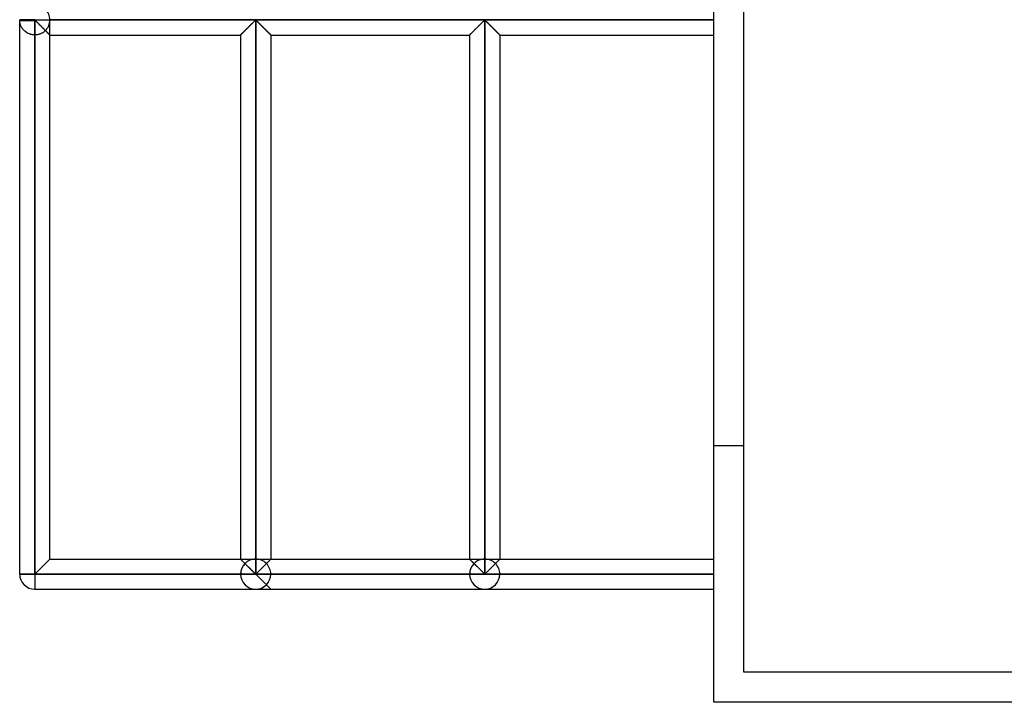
# Model space of a CAD drawing. Header units: millimetres. Extents: x -315 to 338, y -572 to 572.
# Tile 1 of 19: x -315 to -152, y -572 to -459. Entities that reach past the tile are written whole.
import ezdxf

# ---------------------------------------------------------------- set-up
doc = ezdxf.new("R2010")
doc.units = ezdxf.units.MM
doc.layers.add('MAIN-1', color=7, linetype='Continuous')
doc.layers.add('MAIN-2', color=7, linetype='Continuous')

msp = doc.modelspace()

# ---------------------------------------------------------------- linework, layer by layer
at = {"layer": 'MAIN-1'}
for p, q in [((-200, -572.5), (-200, 572.5)), ((-312.5, -459.38), (-315, -459.38)), ((-315, -459.45), (-312.5, -459.45)), ((-315, -551.25), (-315, -459.45)), ((-312.5, -459.38), (-312.5, -459.3)), ((-312.5, -459.38), (-200, -459.38)), ((-312.5, -459.45), (-312.5, -459.38)), ((-312.5, -459.45), (-312.42, -459.48)), ((-312.5, -551.25), (-312.5, -459.45)), ((-312.42, -459.48), (-312.36, -459.53)), ((-312.36, -459.53), (-312.31, -459.58)), ((-312.31, -459.58), (-312.25, -459.63)), ((-312.25, -459.63), (-312.19, -459.69)), ((-312.19, -459.69), (-312.13, -459.75)), ((-312.13, -459.75), (-312.06, -459.82)), ((-312.06, -459.82), (-312, -459.88)), ((-312, -459.88), (-311.93, -459.95)), ((-311.93, -459.95), (-311.86, -460.02)), ((-311.86, -460.02), (-311.79, -460.09)), ((-276.58, -460.06), (-276.49, -459.97)), ((-276.49, -459.97), (-276.4, -459.88)), ((-276.4, -459.88), (-276.31, -459.8)), ((-276.31, -459.8), (-276.23, -459.71)), ((-276.23, -459.71), (-276.15, -459.63)), ((-276.15, -459.63), (-276.07, -459.56)), ((-276.07, -459.56), (-276, -459.49)), ((-276, -459.49), (-275.9, -459.45)), ((-275.9, -459.45), (-275.8, -459.5)), ((-275.9, -459.45), (-275.9, -551.25)), ((-275.8, -459.5), (-275.72, -459.57)), ((-275.72, -459.57), (-275.64, -459.64)), ((-275.64, -459.64), (-275.56, -459.72)), ((-275.56, -459.72), (-275.47, -459.81)), ((-275.47, -459.81), (-275.38, -459.9)), ((-275.38, -459.9), (-275.29, -459.99)), ((-275.29, -459.99), (-275.19, -460.09)), ((-238.63, -460.06), (-238.54, -459.97)), ((-238.54, -459.97), (-238.45, -459.88)), ((-238.45, -459.88), (-238.36, -459.8)), ((-238.36, -459.8), (-238.28, -459.71)), ((-238.28, -459.71), (-238.2, -459.63)), ((-238.2, -459.63), (-238.12, -459.56)), ((-238.12, -459.56), (-238.05, -459.49)), ((-238.05, -459.49), (-237.95, -459.45)), ((-237.95, -459.45), (-237.95, -551.25)), ((-237.95, -459.45), (-237.85, -459.5)), ((-237.85, -459.5), (-237.77, -459.57)), ((-237.77, -459.57), (-237.69, -459.64)), ((-237.69, -459.64), (-237.61, -459.72)), ((-237.61, -459.72), (-237.52, -459.81)), ((-237.52, -459.81), (-237.43, -459.9)), ((-237.43, -459.9), (-237.34, -459.99)), ((-237.34, -459.99), (-237.24, -460.09)), ((-311.79, -460.09), (-311.72, -460.16)), ((-311.72, -460.16), (-311.65, -460.23)), ((-311.65, -460.23), (-311.58, -460.3)), ((-311.58, -460.3), (-311.5, -460.37)), ((-311.5, -460.37), (-311.43, -460.45)), ((-311.43, -460.45), (-311.36, -460.52)), ((-311.36, -460.52), (-311.28, -460.59)), ((-311.28, -460.59), (-311.21, -460.67)), ((-311.21, -460.67), (-311.14, -460.74)), ((-311.14, -460.74), (-311.06, -460.81)), ((-311.06, -460.81), (-310.99, -460.88)), ((-310.99, -460.88), (-310.92, -460.96)), ((-310.92, -460.96), (-310.85, -461.02)), ((-310.85, -461.02), (-310.78, -461.09)), ((-310.78, -461.09), (-310.72, -461.16)), ((-310.72, -461.16), (-310.65, -461.22)), ((-310.65, -461.22), (-310.59, -461.29)), ((-310.59, -461.29), (-310.53, -461.35)), ((-310.53, -461.35), (-310.47, -461.41)), ((-310.47, -461.41), (-310.41, -461.47)), ((-310.41, -461.47), (-310.35, -461.52)), ((-310.35, -461.52), (-310.3, -461.58)), ((-310.3, -461.58), (-310.25, -461.63)), ((-310.25, -461.63), (-310.2, -461.67)), ((-278.24, -461.71), (-278.18, -461.66)), ((-278.18, -461.66), (-278.12, -461.59)), ((-278.12, -461.59), (-278.05, -461.52)), ((-278.05, -461.52), (-277.97, -461.45)), ((-277.97, -461.45), (-277.89, -461.37)), ((-277.89, -461.37), (-277.81, -461.29)), ((-277.81, -461.29), (-277.73, -461.2)), ((-277.73, -461.2), (-277.64, -461.11)), ((-277.64, -461.11), (-277.55, -461.02)), ((-277.55, -461.02), (-277.46, -460.93)), ((-277.46, -460.93), (-277.36, -460.84)), ((-277.36, -460.84), (-277.26, -460.74)), ((-277.26, -460.74), (-277.17, -460.64)), ((-277.17, -460.64), (-277.07, -460.54)), ((-277.07, -460.54), (-276.97, -460.45)), ((-276.97, -460.45), (-276.87, -460.35)), ((-276.87, -460.35), (-276.77, -460.25)), ((-276.77, -460.25), (-276.68, -460.16)), ((-276.68, -460.16), (-276.58, -460.06)), ((-275.19, -460.09), (-275.09, -460.18)), ((-275.09, -460.18), (-275, -460.28)), ((-275, -460.28), (-274.89, -460.38)), ((-274.89, -460.38), (-274.79, -460.48)), ((-274.79, -460.48), (-274.69, -460.58)), ((-274.69, -460.58), (-274.59, -460.69)), ((-274.59, -460.69), (-274.49, -460.79)), ((-274.49, -460.79), (-274.39, -460.88)), ((-274.39, -460.88), (-274.3, -460.98)), ((-274.3, -460.98), (-274.2, -461.08)), ((-274.2, -461.08), (-274.11, -461.17)), ((-274.11, -461.17), (-274.02, -461.26)), ((-274.02, -461.26), (-273.93, -461.34)), ((-273.93, -461.34), (-273.85, -461.43)), ((-273.85, -461.43), (-273.77, -461.5)), ((-273.77, -461.5), (-273.7, -461.58)), ((-273.7, -461.58), (-273.63, -461.64)), ((-273.63, -461.64), (-273.57, -461.7)), ((-240.29, -461.71), (-240.23, -461.66)), ((-240.23, -461.66), (-240.17, -461.59)), ((-240.17, -461.59), (-240.1, -461.52)), ((-240.1, -461.52), (-240.02, -461.45)), ((-240.02, -461.45), (-239.94, -461.37)), ((-239.94, -461.37), (-239.86, -461.29)), ((-239.86, -461.29), (-239.78, -461.2)), ((-239.78, -461.2), (-239.69, -461.11)), ((-239.69, -461.11), (-239.6, -461.02)), ((-239.6, -461.02), (-239.51, -460.93)), ((-239.51, -460.93), (-239.41, -460.84)), ((-239.41, -460.84), (-239.31, -460.74)), ((-239.31, -460.74), (-239.22, -460.64)), ((-239.22, -460.64), (-239.12, -460.54)), ((-239.12, -460.54), (-239.02, -460.45)), ((-239.02, -460.45), (-238.92, -460.35)), ((-238.92, -460.35), (-238.82, -460.25)), ((-238.82, -460.25), (-238.73, -460.16)), ((-238.73, -460.16), (-238.63, -460.06)), ((-237.24, -460.09), (-237.14, -460.18)), ((-237.14, -460.18), (-237.05, -460.28)), ((-237.05, -460.28), (-236.94, -460.38)), ((-236.94, -460.38), (-236.84, -460.48)), ((-236.84, -460.48), (-236.74, -460.58)), ((-236.74, -460.58), (-236.64, -460.69)), ((-236.64, -460.69), (-236.54, -460.79)), ((-236.54, -460.79), (-236.44, -460.88)), ((-236.44, -460.88), (-236.35, -460.98)), ((-236.35, -460.98), (-236.25, -461.08)), ((-236.25, -461.08), (-236.16, -461.17)), ((-236.16, -461.17), (-236.07, -461.26)), ((-236.07, -461.26), (-235.98, -461.34)), ((-235.98, -461.34), (-235.9, -461.43)), ((-235.9, -461.43), (-235.82, -461.5)), ((-235.82, -461.5), (-235.75, -461.58)), ((-235.75, -461.58), (-235.68, -461.64)), ((-235.68, -461.64), (-235.62, -461.7)), ((-310.2, -461.67), (-310.16, -461.71)), ((-310.16, -461.71), (-310.13, -461.75)), ((-310.13, -461.75), (-310.09, -461.78)), ((-310.09, -461.78), (-310.07, -461.81)), ((-310.07, -461.81), (-310.04, -461.83)), ((-310.04, -461.83), (-310.02, -461.85)), ((-310.02, -461.85), (-310.01, -461.86)), ((-310.01, -461.86), (-310, -461.87)), ((-310, -461.87), (-310, -461.88)), ((-310, -548.75), (-310, -461.88)), ((-310, -461.88), (-278.4, -461.88)), ((-278.4, -461.88), (-278.39, -461.87)), ((-278.4, -461.88), (-278.4, -548.75)), ((-278.39, -461.87), (-278.38, -461.86)), ((-278.38, -461.86), (-278.36, -461.83)), ((-278.36, -461.83), (-278.33, -461.8)), ((-278.33, -461.8), (-278.29, -461.76)), ((-278.29, -461.76), (-278.24, -461.71)), ((-273.57, -461.7), (-273.52, -461.75)), ((-273.52, -461.75), (-273.48, -461.8)), ((-273.48, -461.8), (-273.45, -461.83)), ((-273.45, -461.83), (-273.42, -461.86)), ((-273.42, -461.86), (-273.41, -461.87)), ((-273.41, -461.87), (-273.4, -461.88)), ((-273.4, -461.88), (-240.45, -461.88)), ((-273.4, -461.88), (-273.4, -548.75)), ((-240.45, -461.88), (-240.44, -461.87)), ((-240.45, -461.88), (-240.45, -548.75)), ((-240.44, -461.87), (-240.43, -461.86)), ((-240.43, -461.86), (-240.41, -461.83)), ((-240.41, -461.83), (-240.38, -461.8)), ((-240.38, -461.8), (-240.34, -461.76)), ((-240.34, -461.76), (-240.29, -461.71)), ((-235.62, -461.7), (-235.57, -461.75)), ((-235.57, -461.75), (-235.53, -461.8)), ((-235.53, -461.8), (-235.49, -461.83)), ((-235.49, -461.83), (-235.47, -461.86)), ((-235.47, -461.86), (-235.46, -461.87)), ((-235.46, -461.87), (-235.45, -461.88)), ((-235.45, -461.88), (-200, -461.88)), ((-235.45, -461.88), (-235.45, -548.75)), ((-312.5, -551.25), (-310, -548.75)), ((-310, -548.75), (-278.4, -548.75)), ((-275.9, -551.25), (-278.4, -548.75)), ((-273.4, -548.75), (-275.9, -551.25)), ((-273.4, -548.75), (-240.45, -548.75)), ((-240.45, -548.75), (-237.95, -551.25)), ((-235.45, -548.75), (-237.95, -551.25)), ((-235.45, -548.75), (-200, -548.75)), ((-312.5, -551.25), (-315, -551.25)), ((-275.9, -551.25), (-312.5, -551.25)), ((-312.5, -551.25), (-312.5, -553.75)), ((-237.95, -551.25), (-275.9, -551.25)), ((-200, -551.25), (-237.95, -551.25)), ((-312.5, -553.75), (-275.9, -553.75)), ((-275.9, -553.75), (-237.95, -553.75)), ((-237.95, -553.75), (-200, -553.75)), ((200, -572.5), (-200, -572.5))]:
    msp.add_line(p, q, dxfattribs=at)
for centre, start, end in [((-312.5, -459.38), 178.3794, 180), ((-312.5, -459.38), 180, 181.6206), ((-312.5, -551.25), 180, 270)]:
    msp.add_arc(centre, 2.5, start, end, dxfattribs=at)
at = {"layer": 'MAIN-2'}
for p, q in [((-195, -567.5), (-195, 567.5)), ((-315, -459.38), (-315, -459.38)), ((-312.5, -459.38), (-315, -459.38)), ((-312.5, -459.45), (-315, -459.45)), ((-315, -459.51), (-315, -459.45)), ((-314.99, -459.59), (-315, -459.51)), ((-314.98, -459.69), (-314.99, -459.59)), ((-314.97, -459.79), (-314.98, -459.69)), ((-314.95, -459.89), (-314.97, -459.79)), ((-314.92, -460), (-314.95, -459.89)), ((-314.89, -460.12), (-314.92, -460)), ((-312.5, -459.3), (-312.5, -459.38)), ((-312.5, -459.38), (-312.5, -459.45)), ((-312.5, -459.38), (-200, -459.38)), ((-312.5, -459.45), (-312.5, -551.25)), ((-312.4, -459.5), (-312.5, -459.45)), ((-312.31, -459.57), (-312.4, -459.5)), ((-312.23, -459.65), (-312.31, -459.57)), ((-312.14, -459.74), (-312.23, -459.65)), ((-312.05, -459.83), (-312.14, -459.74)), ((-311.95, -459.93), (-312.05, -459.83)), ((-311.85, -460.03), (-311.95, -459.93)), ((-311.75, -460.13), (-311.85, -460.03)), ((-310, -459.38), (-310, -459.38)), ((-200, -459.38), (-310, -459.38)), ((-200, -459.38), (-310, -459.38)), ((-310, -461.88), (-310, -459.45)), ((-276.49, -459.97), (-276.58, -460.06)), ((-276.48, -459.96), (-276.57, -460.05)), ((-276.57, -460.05), (-276.48, -459.96)), ((-276.4, -459.88), (-276.49, -459.97)), ((-276.39, -459.87), (-276.48, -459.96)), ((-276.48, -459.96), (-276.39, -459.87)), ((-276.31, -459.8), (-276.4, -459.88)), ((-276.31, -459.79), (-276.39, -459.87)), ((-276.39, -459.87), (-276.31, -459.79)), ((-276.23, -459.71), (-276.31, -459.8)), ((-276.23, -459.71), (-276.31, -459.79)), ((-276.31, -459.79), (-276.23, -459.71)), ((-276.15, -459.63), (-276.23, -459.71)), ((-276.15, -459.63), (-276.23, -459.71)), ((-276.23, -459.71), (-276.15, -459.63)), ((-276.07, -459.56), (-276.15, -459.63)), ((-276.07, -459.56), (-276.15, -459.63)), ((-276.15, -459.63), (-276.07, -459.56)), ((-276, -459.49), (-276.07, -459.56)), ((-276, -459.49), (-276.07, -459.56)), ((-276.07, -459.56), (-276, -459.49)), ((-275.9, -459.45), (-276, -459.49)), ((-275.9, -459.45), (-276, -459.49)), ((-276, -459.49), (-275.9, -459.45)), ((-275.8, -459.49), (-275.9, -459.45)), ((-275.9, -548.75), (-275.9, -459.45)), ((-275.9, -459.45), (-275.9, -548.75)), ((-275.9, -551.25), (-275.9, -459.45)), ((-275.9, -459.45), (-275.8, -459.49)), ((-275.8, -459.49), (-275.9, -459.45)), ((-275.73, -459.56), (-275.8, -459.49)), ((-275.8, -459.49), (-275.73, -459.56)), ((-275.73, -459.56), (-275.8, -459.49)), ((-275.65, -459.63), (-275.73, -459.56)), ((-275.73, -459.56), (-275.65, -459.63)), ((-275.65, -459.63), (-275.73, -459.56)), ((-275.57, -459.71), (-275.65, -459.63)), ((-275.65, -459.63), (-275.57, -459.71)), ((-275.57, -459.71), (-275.65, -459.63)), ((-275.49, -459.8), (-275.57, -459.71)), ((-275.57, -459.71), (-275.49, -459.79)), ((-275.49, -459.79), (-275.57, -459.71)), ((-275.49, -459.79), (-275.41, -459.87)), ((-275.41, -459.87), (-275.49, -459.79)), ((-275.4, -459.88), (-275.49, -459.8)), ((-275.41, -459.87), (-275.32, -459.96)), ((-275.32, -459.96), (-275.41, -459.87)), ((-275.31, -459.97), (-275.4, -459.88)), ((-275.32, -459.96), (-275.23, -460.05)), ((-275.23, -460.05), (-275.32, -459.96)), ((-275.22, -460.06), (-275.31, -459.97)), ((-238.54, -459.97), (-238.63, -460.06)), ((-238.53, -459.96), (-238.62, -460.05)), ((-238.62, -460.05), (-238.53, -459.96)), ((-238.45, -459.88), (-238.54, -459.97)), ((-238.44, -459.87), (-238.53, -459.96)), ((-238.53, -459.96), (-238.44, -459.87)), ((-238.36, -459.8), (-238.45, -459.88)), ((-238.36, -459.79), (-238.44, -459.87)), ((-238.44, -459.87), (-238.36, -459.79)), ((-238.28, -459.71), (-238.36, -459.8)), ((-238.28, -459.71), (-238.36, -459.79)), ((-238.36, -459.79), (-238.28, -459.71)), ((-238.2, -459.63), (-238.28, -459.71)), ((-238.2, -459.63), (-238.28, -459.71)), ((-238.28, -459.71), (-238.2, -459.63)), ((-238.12, -459.56), (-238.2, -459.63)), ((-238.12, -459.56), (-238.2, -459.63)), ((-238.2, -459.63), (-238.12, -459.56)), ((-238.05, -459.49), (-238.12, -459.56)), ((-238.05, -459.49), (-238.12, -459.56)), ((-238.12, -459.56), (-238.05, -459.49)), ((-237.95, -459.45), (-238.05, -459.49)), ((-237.95, -459.45), (-238.05, -459.49)), ((-238.05, -459.49), (-237.95, -459.45)), ((-237.95, -548.75), (-237.95, -459.45)), ((-237.85, -459.49), (-237.95, -459.45)), ((-237.95, -459.45), (-237.95, -548.75)), ((-237.95, -551.25), (-237.95, -459.45)), ((-237.95, -459.45), (-237.85, -459.49)), ((-237.85, -459.49), (-237.95, -459.45)), ((-237.78, -459.56), (-237.85, -459.49)), ((-237.85, -459.49), (-237.78, -459.56)), ((-237.78, -459.56), (-237.85, -459.49)), ((-237.7, -459.63), (-237.78, -459.56)), ((-237.78, -459.56), (-237.7, -459.63)), ((-237.7, -459.63), (-237.78, -459.56)), ((-237.62, -459.71), (-237.7, -459.63)), ((-237.7, -459.63), (-237.62, -459.71)), ((-237.62, -459.71), (-237.7, -459.63)), ((-237.54, -459.8), (-237.62, -459.71)), ((-237.62, -459.71), (-237.54, -459.79)), ((-237.54, -459.79), (-237.62, -459.71)), ((-237.54, -459.79), (-237.46, -459.87)), ((-237.46, -459.87), (-237.54, -459.79)), ((-237.45, -459.88), (-237.54, -459.8)), ((-237.46, -459.87), (-237.37, -459.96)), ((-237.37, -459.96), (-237.46, -459.87)), ((-237.36, -459.97), (-237.45, -459.88)), ((-237.37, -459.96), (-237.28, -460.05)), ((-237.28, -460.05), (-237.37, -459.96)), ((-237.27, -460.06), (-237.36, -459.97)), ((-314.85, -460.23), (-314.89, -460.12)), ((-314.8, -460.35), (-314.85, -460.23)), ((-314.75, -460.47), (-314.8, -460.35)), ((-314.69, -460.59), (-314.75, -460.47)), ((-314.61, -460.71), (-314.69, -460.59)), ((-314.54, -460.83), (-314.61, -460.71)), ((-314.45, -460.94), (-314.54, -460.83)), ((-314.35, -461.05), (-314.45, -460.94)), ((-314.25, -461.16), (-314.35, -461.05)), ((-314.13, -461.27), (-314.25, -461.16)), ((-314.01, -461.37), (-314.13, -461.27)), ((-313.87, -461.47), (-314.01, -461.37)), ((-313.72, -461.56), (-313.87, -461.47)), ((-313.57, -461.64), (-313.72, -461.56)), ((-313.4, -461.71), (-313.57, -461.64)), ((-311.65, -460.23), (-311.75, -460.13)), ((-311.54, -460.33), (-311.65, -460.23)), ((-311.45, -461.64), (-311.55, -461.69)), ((-311.44, -460.44), (-311.54, -460.33)), ((-311.36, -461.6), (-311.45, -461.64)), ((-311.33, -460.55), (-311.44, -460.44)), ((-311.27, -461.55), (-311.36, -461.6)), ((-311.22, -460.65), (-311.33, -460.55)), ((-311.18, -461.5), (-311.27, -461.55)), ((-311.12, -460.76), (-311.22, -460.65)), ((-311.1, -461.44), (-311.18, -461.5)), ((-311.01, -460.86), (-311.12, -460.76)), ((-311.02, -461.39), (-311.1, -461.44)), ((-310.94, -461.33), (-311.02, -461.39)), ((-310.91, -460.97), (-311.01, -460.86)), ((-310.87, -461.27), (-310.94, -461.33)), ((-310.81, -461.07), (-310.91, -460.97)), ((-310.8, -461.21), (-310.87, -461.27)), ((-310.72, -461.16), (-310.81, -461.07)), ((-310.73, -461.14), (-310.8, -461.21)), ((-310.66, -461.21), (-310.73, -461.14)), ((-310.73, -461.14), (-310.64, -461.24)), ((-310.62, -461.25), (-310.72, -461.16)), ((-310.59, -461.28), (-310.66, -461.21)), ((-310.64, -461.24), (-310.55, -461.33)), ((-310.53, -461.35), (-310.62, -461.25)), ((-310.53, -461.35), (-310.59, -461.28)), ((-310.55, -461.33), (-310.46, -461.42)), ((-310.46, -461.41), (-310.53, -461.35)), ((-310.44, -461.43), (-310.53, -461.35)), ((-310.4, -461.48), (-310.46, -461.41)), ((-310.46, -461.42), (-310.38, -461.5)), ((-310.36, -461.52), (-310.44, -461.43)), ((-310.34, -461.54), (-310.4, -461.48)), ((-310.38, -461.5), (-310.3, -461.58)), ((-310.29, -461.59), (-310.36, -461.52)), ((-310.29, -461.59), (-310.34, -461.54)), ((-310.3, -461.58), (-310.23, -461.65)), ((-310.23, -461.64), (-310.29, -461.59)), ((-310.22, -461.66), (-310.29, -461.59)), ((-310.19, -461.69), (-310.23, -461.64)), ((-310.23, -461.65), (-310.17, -461.71)), ((-310.16, -461.72), (-310.22, -461.66)), ((-278.18, -461.66), (-278.24, -461.71)), ((-278.16, -461.63), (-278.21, -461.69)), ((-278.21, -461.69), (-278.16, -461.63)), ((-278.12, -461.59), (-278.18, -461.66)), ((-278.09, -461.57), (-278.16, -461.63)), ((-278.16, -461.63), (-278.09, -461.57)), ((-278.05, -461.52), (-278.12, -461.59)), ((-278.02, -461.5), (-278.09, -461.57)), ((-278.09, -461.57), (-278.02, -461.5)), ((-277.97, -461.45), (-278.05, -461.52)), ((-277.95, -461.42), (-278.02, -461.5)), ((-278.02, -461.5), (-277.95, -461.42)), ((-277.89, -461.37), (-277.97, -461.45)), ((-277.87, -461.34), (-277.95, -461.42)), ((-277.95, -461.42), (-277.87, -461.34)), ((-277.81, -461.29), (-277.89, -461.37)), ((-277.78, -461.26), (-277.87, -461.34)), ((-277.87, -461.34), (-277.78, -461.26)), ((-277.73, -461.2), (-277.81, -461.29)), ((-277.7, -461.18), (-277.78, -461.26)), ((-277.78, -461.26), (-277.7, -461.18)), ((-277.64, -461.11), (-277.73, -461.2)), ((-277.61, -461.09), (-277.7, -461.18)), ((-277.7, -461.18), (-277.61, -461.09)), ((-277.55, -461.02), (-277.64, -461.11)), ((-277.52, -461), (-277.61, -461.09)), ((-277.61, -461.09), (-277.52, -461)), ((-277.46, -460.93), (-277.55, -461.02)), ((-277.43, -460.91), (-277.52, -461)), ((-277.52, -461), (-277.43, -460.91)), ((-277.36, -460.84), (-277.46, -460.93)), ((-277.34, -460.81), (-277.43, -460.91)), ((-277.43, -460.91), (-277.34, -460.81)), ((-277.26, -460.74), (-277.36, -460.84)), ((-277.24, -460.72), (-277.34, -460.81)), ((-277.34, -460.81), (-277.24, -460.72)), ((-277.17, -460.64), (-277.26, -460.74)), ((-277.15, -460.62), (-277.24, -460.72)), ((-277.24, -460.72), (-277.15, -460.62)), ((-277.07, -460.54), (-277.17, -460.64)), ((-277.05, -460.53), (-277.15, -460.62)), ((-277.15, -460.62), (-277.05, -460.53)), ((-276.97, -460.45), (-277.07, -460.54)), ((-276.95, -460.43), (-277.05, -460.53)), ((-277.05, -460.53), (-276.95, -460.43)), ((-276.87, -460.35), (-276.97, -460.45)), ((-276.86, -460.33), (-276.95, -460.43)), ((-276.95, -460.43), (-276.86, -460.33)), ((-276.77, -460.25), (-276.87, -460.35)), ((-276.76, -460.24), (-276.86, -460.33)), ((-276.86, -460.33), (-276.76, -460.24)), ((-276.68, -460.16), (-276.77, -460.25)), ((-276.67, -460.14), (-276.76, -460.24)), ((-276.76, -460.24), (-276.67, -460.14)), ((-276.58, -460.06), (-276.68, -460.16)), ((-276.57, -460.05), (-276.67, -460.14)), ((-276.67, -460.14), (-276.57, -460.05)), ((-275.23, -460.05), (-275.13, -460.14)), ((-275.13, -460.14), (-275.23, -460.05)), ((-275.12, -460.16), (-275.22, -460.06)), ((-275.13, -460.14), (-275.04, -460.24)), ((-275.04, -460.24), (-275.13, -460.14)), ((-275.03, -460.25), (-275.12, -460.16)), ((-275.04, -460.24), (-274.94, -460.33)), ((-274.94, -460.33), (-275.04, -460.24)), ((-274.93, -460.35), (-275.03, -460.25)), ((-274.94, -460.33), (-274.85, -460.43)), ((-274.85, -460.43), (-274.94, -460.33)), ((-274.83, -460.45), (-274.93, -460.35)), ((-274.85, -460.43), (-274.75, -460.53)), ((-274.75, -460.53), (-274.85, -460.43)), ((-274.73, -460.54), (-274.83, -460.45)), ((-274.75, -460.53), (-274.65, -460.62)), ((-274.65, -460.62), (-274.75, -460.53)), ((-274.63, -460.64), (-274.73, -460.54)), ((-274.65, -460.62), (-274.56, -460.72)), ((-274.56, -460.72), (-274.65, -460.62)), ((-274.54, -460.74), (-274.63, -460.64)), ((-274.56, -460.72), (-274.46, -460.81)), ((-274.46, -460.81), (-274.56, -460.72)), ((-274.44, -460.84), (-274.54, -460.74)), ((-274.46, -460.81), (-274.37, -460.91)), ((-274.37, -460.91), (-274.46, -460.81)), ((-274.34, -460.93), (-274.44, -460.84)), ((-274.37, -460.91), (-274.28, -461)), ((-274.28, -461), (-274.37, -460.91)), ((-274.25, -461.02), (-274.34, -460.93)), ((-274.28, -461), (-274.19, -461.09)), ((-274.19, -461.09), (-274.28, -461)), ((-274.16, -461.11), (-274.25, -461.02)), ((-274.19, -461.09), (-274.1, -461.18)), ((-274.1, -461.18), (-274.19, -461.09)), ((-274.07, -461.2), (-274.16, -461.11)), ((-274.1, -461.18), (-274.02, -461.26)), ((-274.02, -461.26), (-274.1, -461.18)), ((-273.99, -461.29), (-274.07, -461.2)), ((-274.02, -461.26), (-273.93, -461.34)), ((-273.93, -461.34), (-274.02, -461.26)), ((-273.91, -461.37), (-273.99, -461.29)), ((-273.93, -461.34), (-273.85, -461.42)), ((-273.85, -461.42), (-273.93, -461.34)), ((-273.83, -461.45), (-273.91, -461.37)), ((-273.85, -461.42), (-273.78, -461.5)), ((-273.78, -461.5), (-273.85, -461.42)), ((-273.75, -461.52), (-273.83, -461.45)), ((-273.78, -461.5), (-273.71, -461.57)), ((-273.71, -461.57), (-273.78, -461.5)), ((-273.68, -461.59), (-273.75, -461.52)), ((-273.71, -461.57), (-273.64, -461.63)), ((-273.64, -461.63), (-273.71, -461.57)), ((-273.62, -461.66), (-273.68, -461.59)), ((-273.64, -461.63), (-273.59, -461.69)), ((-273.59, -461.69), (-273.64, -461.63)), ((-273.56, -461.71), (-273.62, -461.66)), ((-240.23, -461.66), (-240.29, -461.71)), ((-240.21, -461.63), (-240.26, -461.69)), ((-240.26, -461.69), (-240.21, -461.63)), ((-240.17, -461.59), (-240.23, -461.66)), ((-240.14, -461.57), (-240.21, -461.63)), ((-240.21, -461.63), (-240.14, -461.57)), ((-240.1, -461.52), (-240.17, -461.59)), ((-240.07, -461.5), (-240.14, -461.57)), ((-240.14, -461.57), (-240.07, -461.5)), ((-240.02, -461.45), (-240.1, -461.52)), ((-240, -461.42), (-240.07, -461.5)), ((-240.07, -461.5), (-240, -461.42)), ((-239.94, -461.37), (-240.02, -461.45)), ((-239.92, -461.34), (-240, -461.42)), ((-240, -461.42), (-239.92, -461.34)), ((-239.86, -461.29), (-239.94, -461.37)), ((-239.83, -461.26), (-239.92, -461.34)), ((-239.92, -461.34), (-239.83, -461.26)), ((-239.78, -461.2), (-239.86, -461.29)), ((-239.75, -461.18), (-239.83, -461.26)), ((-239.83, -461.26), (-239.75, -461.18)), ((-239.69, -461.11), (-239.78, -461.2)), ((-239.66, -461.09), (-239.75, -461.18)), ((-239.75, -461.18), (-239.66, -461.09)), ((-239.6, -461.02), (-239.69, -461.11)), ((-239.57, -461), (-239.66, -461.09)), ((-239.66, -461.09), (-239.57, -461)), ((-239.51, -460.93), (-239.6, -461.02)), ((-239.48, -460.91), (-239.57, -461)), ((-239.57, -461), (-239.48, -460.91)), ((-239.41, -460.84), (-239.51, -460.93)), ((-239.39, -460.81), (-239.48, -460.91)), ((-239.48, -460.91), (-239.39, -460.81)), ((-239.31, -460.74), (-239.41, -460.84)), ((-239.29, -460.72), (-239.39, -460.81)), ((-239.39, -460.81), (-239.29, -460.72)), ((-239.22, -460.64), (-239.31, -460.74)), ((-239.2, -460.62), (-239.29, -460.72)), ((-239.29, -460.72), (-239.2, -460.62)), ((-239.12, -460.54), (-239.22, -460.64)), ((-239.1, -460.53), (-239.2, -460.62)), ((-239.2, -460.62), (-239.1, -460.53)), ((-239.02, -460.45), (-239.12, -460.54)), ((-239, -460.43), (-239.1, -460.53)), ((-239.1, -460.53), (-239, -460.43)), ((-238.92, -460.35), (-239.02, -460.45)), ((-238.91, -460.33), (-239, -460.43)), ((-239, -460.43), (-238.91, -460.33)), ((-238.82, -460.25), (-238.92, -460.35)), ((-238.81, -460.24), (-238.91, -460.33)), ((-238.91, -460.33), (-238.81, -460.24)), ((-238.73, -460.16), (-238.82, -460.25)), ((-238.72, -460.14), (-238.81, -460.24)), ((-238.81, -460.24), (-238.72, -460.14)), ((-238.63, -460.06), (-238.73, -460.16)), ((-238.62, -460.05), (-238.72, -460.14)), ((-238.72, -460.14), (-238.62, -460.05)), ((-237.28, -460.05), (-237.18, -460.14)), ((-237.18, -460.14), (-237.28, -460.05)), ((-237.17, -460.16), (-237.27, -460.06)), ((-237.18, -460.14), (-237.09, -460.24)), ((-237.09, -460.24), (-237.18, -460.14)), ((-237.08, -460.25), (-237.17, -460.16)), ((-237.09, -460.24), (-236.99, -460.33)), ((-236.99, -460.33), (-237.09, -460.24)), ((-236.98, -460.35), (-237.08, -460.25)), ((-236.99, -460.33), (-236.9, -460.43)), ((-236.9, -460.43), (-236.99, -460.33)), ((-236.88, -460.45), (-236.98, -460.35)), ((-236.9, -460.43), (-236.8, -460.53)), ((-236.8, -460.53), (-236.9, -460.43)), ((-236.78, -460.54), (-236.88, -460.45)), ((-236.8, -460.53), (-236.7, -460.62)), ((-236.7, -460.62), (-236.8, -460.53)), ((-236.68, -460.64), (-236.78, -460.54)), ((-236.7, -460.62), (-236.61, -460.72)), ((-236.61, -460.72), (-236.7, -460.62)), ((-236.59, -460.74), (-236.68, -460.64)), ((-236.61, -460.72), (-236.51, -460.81)), ((-236.51, -460.81), (-236.61, -460.72)), ((-236.49, -460.84), (-236.59, -460.74)), ((-236.51, -460.81), (-236.42, -460.91)), ((-236.42, -460.91), (-236.51, -460.81)), ((-236.39, -460.93), (-236.49, -460.84)), ((-236.42, -460.91), (-236.33, -461)), ((-236.33, -461), (-236.42, -460.91)), ((-236.3, -461.02), (-236.39, -460.93)), ((-236.33, -461), (-236.24, -461.09)), ((-236.24, -461.09), (-236.33, -461)), ((-236.21, -461.11), (-236.3, -461.02)), ((-236.24, -461.09), (-236.15, -461.18)), ((-236.15, -461.18), (-236.24, -461.09)), ((-236.12, -461.2), (-236.21, -461.11)), ((-236.15, -461.18), (-236.07, -461.26)), ((-236.07, -461.26), (-236.15, -461.18)), ((-236.04, -461.29), (-236.12, -461.2)), ((-236.07, -461.26), (-235.98, -461.34)), ((-235.98, -461.34), (-236.07, -461.26)), ((-235.96, -461.37), (-236.04, -461.29)), ((-235.98, -461.34), (-235.9, -461.42)), ((-235.9, -461.42), (-235.98, -461.34)), ((-235.88, -461.45), (-235.96, -461.37)), ((-235.9, -461.42), (-235.83, -461.5)), ((-235.83, -461.5), (-235.9, -461.42)), ((-235.8, -461.52), (-235.88, -461.45)), ((-235.83, -461.5), (-235.76, -461.57)), ((-235.76, -461.57), (-235.83, -461.5)), ((-235.73, -461.59), (-235.8, -461.52)), ((-235.76, -461.57), (-235.69, -461.63)), ((-235.69, -461.63), (-235.76, -461.57)), ((-235.67, -461.66), (-235.73, -461.59)), ((-235.69, -461.63), (-235.64, -461.69)), ((-235.64, -461.69), (-235.69, -461.63)), ((-235.61, -461.71), (-235.67, -461.66)), ((-313.23, -461.77), (-313.4, -461.71)), ((-313.05, -461.81), (-313.23, -461.77)), ((-312.87, -461.85), (-313.05, -461.81)), ((-312.69, -461.87), (-312.87, -461.85)), ((-312.5, -461.88), (-312.69, -461.87)), ((-312.39, -461.87), (-312.5, -461.88)), ((-312.5, -461.88), (-312.5, -551.25)), ((-312.5, -461.88), (-312.5, -551.25)), ((-312.5, -551.25), (-312.5, -461.88)), ((-312.5, -461.88), (-312.5, -551.25)), ((-312.5, -551.25), (-312.5, -461.88)), ((-312.5, -461.88), (-312.5, -551.25)), ((-312.5, -551.25), (-312.5, -461.88)), ((-312.5, -461.88), (-312.5, -551.25)), ((-312.5, -551.25), (-312.5, -461.88)), ((-312.5, -461.88), (-312.5, -551.25)), ((-312.5, -551.25), (-312.5, -461.88)), ((-312.5, -461.88), (-312.5, -551.25)), ((-312.5, -551.25), (-312.5, -461.88)), ((-312.5, -461.88), (-312.5, -551.25)), ((-312.5, -551.25), (-312.5, -461.88)), ((-312.5, -461.88), (-312.5, -551.25)), ((-312.5, -551.25), (-312.5, -461.88)), ((-312.5, -461.88), (-312.5, -551.25)), ((-312.5, -551.25), (-312.5, -461.88)), ((-312.5, -461.88), (-312.5, -551.25)), ((-312.5, -551.25), (-312.5, -461.88)), ((-312.5, -461.88), (-312.5, -551.25)), ((-312.5, -551.25), (-312.5, -461.88)), ((-312.5, -461.88), (-312.5, -551.25)), ((-312.5, -551.25), (-312.5, -461.88)), ((-312.5, -461.88), (-312.5, -551.25)), ((-312.5, -551.25), (-312.5, -461.88)), ((-312.5, -461.88), (-312.5, -551.25)), ((-312.5, -551.25), (-312.5, -461.88)), ((-312.5, -461.88), (-312.5, -551.25)), ((-312.5, -551.25), (-312.5, -461.88)), ((-312.5, -461.88), (-312.5, -551.25)), ((-312.5, -551.25), (-312.5, -461.88)), ((-312.5, -461.88), (-312.5, -551.25)), ((-312.5, -551.25), (-312.5, -461.88)), ((-312.5, -461.88), (-312.5, -551.25)), ((-312.5, -551.25), (-312.5, -461.88)), ((-312.5, -461.88), (-312.5, -551.25)), ((-312.5, -551.25), (-312.5, -461.88)), ((-312.5, -461.88), (-312.5, -551.25)), ((-312.5, -551.25), (-312.5, -461.88)), ((-312.5, -461.88), (-312.5, -551.25)), ((-312.5, -551.25), (-312.5, -461.88)), ((-312.5, -461.88), (-312.5, -551.25)), ((-312.5, -551.25), (-312.5, -461.88)), ((-312.5, -461.88), (-312.5, -551.25)), ((-312.5, -551.25), (-312.5, -461.88)), ((-312.5, -551.25), (-312.5, -461.88)), ((-312.28, -461.87), (-312.39, -461.87)), ((-312.17, -461.85), (-312.28, -461.87)), ((-312.07, -461.84), (-312.17, -461.85)), ((-311.96, -461.82), (-312.07, -461.84)), ((-311.85, -461.79), (-311.96, -461.82)), ((-311.75, -461.76), (-311.85, -461.79)), ((-311.65, -461.73), (-311.75, -461.76)), ((-311.55, -461.69), (-311.65, -461.73)), ((-310.14, -461.73), (-310.19, -461.69)), ((-310.17, -461.71), (-310.11, -461.76)), ((-310.11, -461.77), (-310.16, -461.72)), ((-310.11, -461.77), (-310.14, -461.73)), ((-310.11, -461.76), (-310.07, -461.81)), ((-310.08, -461.8), (-310.11, -461.77)), ((-310.06, -461.81), (-310.11, -461.77)), ((-310.05, -461.83), (-310.08, -461.8)), ((-310.07, -461.81), (-310.04, -461.84)), ((-310.03, -461.84), (-310.06, -461.81)), ((-310.03, -461.85), (-310.05, -461.83)), ((-310.04, -461.84), (-310.01, -461.86)), ((-310.01, -461.86), (-310.03, -461.84)), ((-310.01, -461.86), (-310.03, -461.85)), ((-310, -461.87), (-310.01, -461.86)), ((-310.01, -461.86), (-310, -461.87)), ((-310, -461.87), (-310.01, -461.86)), ((-310, -461.88), (-310, -461.87)), ((-310, -461.87), (-310, -461.87)), ((-278.39, -461.86), (-278.4, -461.87)), ((-278.4, -461.87), (-278.39, -461.86)), ((-278.39, -461.87), (-278.4, -461.88)), ((-278.4, -461.87), (-278.4, -461.87)), ((-278.37, -461.85), (-278.39, -461.86)), ((-278.39, -461.86), (-278.37, -461.85)), ((-278.38, -461.86), (-278.39, -461.87)), ((-278.36, -461.83), (-278.38, -461.86)), ((-278.34, -461.82), (-278.37, -461.85)), ((-278.37, -461.85), (-278.34, -461.82)), ((-278.33, -461.8), (-278.36, -461.83)), ((-278.31, -461.79), (-278.34, -461.82)), ((-278.34, -461.82), (-278.31, -461.79)), ((-278.29, -461.76), (-278.33, -461.8)), ((-278.27, -461.74), (-278.31, -461.79)), ((-278.31, -461.79), (-278.27, -461.74)), ((-278.24, -461.71), (-278.29, -461.76)), ((-278.21, -461.69), (-278.27, -461.74)), ((-278.27, -461.74), (-278.21, -461.69)), ((-273.59, -461.69), (-273.53, -461.74)), ((-273.53, -461.74), (-273.59, -461.69)), ((-273.51, -461.76), (-273.56, -461.71)), ((-273.53, -461.74), (-273.49, -461.79)), ((-273.49, -461.79), (-273.53, -461.74)), ((-273.47, -461.8), (-273.51, -461.76)), ((-273.49, -461.79), (-273.46, -461.82)), ((-273.46, -461.82), (-273.49, -461.79)), ((-273.44, -461.83), (-273.47, -461.8)), ((-273.46, -461.82), (-273.43, -461.85)), ((-273.43, -461.85), (-273.46, -461.82)), ((-273.42, -461.86), (-273.44, -461.83)), ((-273.43, -461.85), (-273.41, -461.86)), ((-273.41, -461.86), (-273.43, -461.85)), ((-273.41, -461.87), (-273.42, -461.86)), ((-273.41, -461.86), (-273.4, -461.87)), ((-273.4, -461.87), (-273.41, -461.86)), ((-273.4, -461.88), (-273.41, -461.87)), ((-273.4, -461.87), (-273.4, -461.87)), ((-240.44, -461.86), (-240.45, -461.87)), ((-240.45, -461.87), (-240.44, -461.86)), ((-240.44, -461.87), (-240.45, -461.88)), ((-240.45, -461.87), (-240.45, -461.87)), ((-240.42, -461.85), (-240.44, -461.86)), ((-240.44, -461.86), (-240.42, -461.85)), ((-240.43, -461.86), (-240.44, -461.87)), ((-240.41, -461.83), (-240.43, -461.86)), ((-240.39, -461.82), (-240.42, -461.85)), ((-240.42, -461.85), (-240.39, -461.82)), ((-240.38, -461.8), (-240.41, -461.83)), ((-240.36, -461.79), (-240.39, -461.82)), ((-240.39, -461.82), (-240.36, -461.79)), ((-240.34, -461.76), (-240.38, -461.8)), ((-240.32, -461.74), (-240.36, -461.79)), ((-240.36, -461.79), (-240.32, -461.74)), ((-240.29, -461.71), (-240.34, -461.76)), ((-240.26, -461.69), (-240.32, -461.74)), ((-240.32, -461.74), (-240.26, -461.69)), ((-235.64, -461.69), (-235.58, -461.74)), ((-235.58, -461.74), (-235.64, -461.69)), ((-235.56, -461.76), (-235.61, -461.71)), ((-235.58, -461.74), (-235.54, -461.79)), ((-235.54, -461.79), (-235.58, -461.74)), ((-235.52, -461.8), (-235.56, -461.76)), ((-235.54, -461.79), (-235.51, -461.82)), ((-235.51, -461.82), (-235.54, -461.79)), ((-235.49, -461.83), (-235.52, -461.8)), ((-235.51, -461.82), (-235.48, -461.85)), ((-235.48, -461.85), (-235.51, -461.82)), ((-235.47, -461.86), (-235.49, -461.83)), ((-235.48, -461.85), (-235.46, -461.86)), ((-235.46, -461.86), (-235.48, -461.85)), ((-235.46, -461.87), (-235.47, -461.86)), ((-235.46, -461.86), (-235.45, -461.87)), ((-235.45, -461.87), (-235.46, -461.86)), ((-235.45, -461.88), (-235.46, -461.87)), ((-235.45, -461.87), (-235.45, -461.87)), ((-200, -530), (-200, -530)), ((-195, -530), (-200, -530)), ((-195, -530), (-195, -530)), ((-310, -548.75), (-312.5, -551.25)), ((-310, -548.75), (-312.5, -551.25)), ((-310, -548.75), (-312.5, -551.25)), ((-310, -548.75), (-312.5, -551.25)), ((-310, -548.75), (-312.5, -551.25)), ((-310, -548.75), (-312.5, -551.25)), ((-310, -548.75), (-312.5, -551.25)), ((-310, -548.75), (-312.5, -551.25)), ((-310, -548.75), (-312.5, -551.25)), ((-310, -548.75), (-312.5, -551.25)), ((-310, -548.75), (-312.5, -551.25)), ((-310, -548.75), (-312.5, -551.25)), ((-310, -548.75), (-312.5, -551.25)), ((-310, -548.75), (-312.5, -551.25)), ((-310, -548.75), (-312.5, -551.25)), ((-310, -548.75), (-312.5, -551.25)), ((-310, -548.75), (-312.5, -551.25)), ((-310, -548.75), (-312.5, -551.25)), ((-310, -548.75), (-312.5, -551.25)), ((-310, -548.75), (-312.5, -551.25)), ((-310, -548.75), (-312.5, -551.25)), ((-310, -548.75), (-312.5, -551.25)), ((-310, -548.75), (-312.5, -551.25)), ((-310, -548.75), (-312.5, -551.25)), ((-310, -548.75), (-312.5, -551.25)), ((-278.4, -548.75), (-273.4, -553.75)), ((-278.4, -548.75), (-275.9, -551.25)), ((-278.4, -548.75), (-275.9, -548.75)), ((-275.9, -551.25), (-273.4, -548.75)), ((-275.9, -548.75), (-273.4, -548.75)), ((-274.13, -549.48), (-273.4, -548.75)), ((-240.45, -548.75), (-239.72, -549.48)), ((-240.45, -548.75), (-237.95, -548.75)), ((-239.72, -549.48), (-237.95, -551.25)), ((-237.95, -551.25), (-235.45, -548.75)), ((-237.95, -548.75), (-235.45, -548.75)), ((-236.18, -549.48), (-235.45, -548.75)), ((-315, -551.25), (-312.5, -551.25)), ((-312.5, -551.25), (-315, -551.25)), ((-315, -551.25), (-312.5, -551.25)), ((-312.5, -551.25), (-315, -551.25)), ((-315, -551.25), (-312.5, -551.25)), ((-312.5, -551.25), (-315, -551.25)), ((-315, -551.25), (-312.5, -551.25)), ((-312.5, -551.25), (-315, -551.25)), ((-315, -551.25), (-312.5, -551.25)), ((-312.5, -551.25), (-315, -551.25)), ((-315, -551.25), (-312.5, -551.25)), ((-312.5, -551.25), (-315, -551.25)), ((-315, -551.25), (-312.5, -551.25)), ((-312.5, -551.25), (-315, -551.25)), ((-315, -551.25), (-312.5, -551.25)), ((-312.5, -551.25), (-315, -551.25)), ((-315, -551.25), (-312.5, -551.25)), ((-312.5, -551.25), (-315, -551.25)), ((-315, -551.25), (-312.5, -551.25)), ((-312.5, -551.25), (-315, -551.25)), ((-315, -551.25), (-312.5, -551.25)), ((-312.5, -551.25), (-315, -551.25)), ((-315, -551.25), (-312.5, -551.25)), ((-312.5, -551.25), (-315, -551.25)), ((-315, -551.25), (-312.5, -551.25)), ((-312.5, -551.25), (-315, -551.25)), ((-315, -551.25), (-312.5, -551.25)), ((-312.5, -551.25), (-315, -551.25)), ((-315, -551.25), (-312.5, -551.25)), ((-312.5, -551.25), (-315, -551.25)), ((-315, -551.25), (-312.5, -551.25)), ((-312.5, -551.25), (-315, -551.25)), ((-315, -551.25), (-312.5, -551.25)), ((-312.5, -551.25), (-315, -551.25)), ((-315, -551.25), (-312.5, -551.25)), ((-312.5, -551.25), (-315, -551.25)), ((-315, -551.25), (-312.5, -551.25)), ((-312.5, -551.25), (-315, -551.25)), ((-315, -551.25), (-312.5, -551.25)), ((-312.5, -551.25), (-315, -551.25)), ((-315, -551.25), (-312.5, -551.25)), ((-312.5, -551.25), (-315, -551.25)), ((-315, -551.25), (-312.5, -551.25)), ((-312.5, -551.25), (-315, -551.25)), ((-315, -551.25), (-312.5, -551.25)), ((-312.5, -551.25), (-315, -551.25)), ((-315, -551.25), (-312.5, -551.25)), ((-312.5, -551.25), (-315, -551.25)), ((-315, -551.25), (-312.5, -551.25)), ((-278.4, -551.25), (-312.5, -551.25)), ((-312.5, -551.25), (-278.4, -551.25)), ((-278.4, -551.25), (-312.5, -551.25)), ((-312.5, -551.25), (-278.4, -551.25)), ((-278.4, -551.25), (-312.5, -551.25)), ((-312.5, -551.25), (-278.4, -551.25)), ((-278.4, -551.25), (-312.5, -551.25)), ((-312.5, -551.25), (-278.4, -551.25)), ((-278.4, -551.25), (-312.5, -551.25)), ((-312.5, -551.25), (-278.4, -551.25)), ((-278.4, -551.25), (-312.5, -551.25)), ((-312.5, -551.25), (-278.4, -551.25)), ((-278.4, -551.25), (-312.5, -551.25)), ((-312.5, -551.25), (-278.4, -551.25)), ((-278.4, -551.25), (-312.5, -551.25)), ((-312.5, -551.25), (-278.4, -551.25)), ((-278.4, -551.25), (-312.5, -551.25)), ((-312.5, -551.25), (-278.4, -551.25)), ((-278.4, -551.25), (-312.5, -551.25)), ((-312.5, -551.25), (-278.4, -551.25)), ((-278.4, -551.25), (-312.5, -551.25)), ((-312.5, -551.25), (-278.4, -551.25)), ((-278.4, -551.25), (-312.5, -551.25)), ((-312.5, -551.25), (-278.4, -551.25)), ((-278.4, -551.25), (-312.5, -551.25)), ((-312.5, -551.25), (-278.4, -551.25)), ((-278.4, -551.25), (-312.5, -551.25)), ((-312.5, -551.25), (-278.4, -551.25)), ((-278.4, -551.25), (-312.5, -551.25)), ((-312.5, -551.25), (-278.4, -551.25)), ((-278.4, -551.25), (-312.5, -551.25)), ((-312.5, -551.25), (-278.4, -551.25)), ((-278.4, -551.25), (-312.5, -551.25)), ((-312.5, -551.25), (-278.4, -551.25)), ((-278.4, -551.25), (-312.5, -551.25)), ((-312.5, -551.25), (-278.4, -551.25)), ((-278.4, -551.25), (-312.5, -551.25)), ((-312.5, -551.25), (-278.4, -551.25)), ((-278.4, -551.25), (-312.5, -551.25)), ((-312.5, -551.25), (-278.4, -551.25)), ((-278.4, -551.25), (-312.5, -551.25)), ((-312.5, -551.25), (-278.4, -551.25)), ((-278.4, -551.25), (-312.5, -551.25)), ((-312.5, -551.25), (-278.4, -551.25)), ((-278.4, -551.25), (-312.5, -551.25)), ((-312.5, -551.25), (-278.4, -551.25)), ((-312.5, -551.25), (-278.4, -551.25)), ((-278.4, -551.25), (-312.5, -551.25)), ((-312.5, -551.25), (-275.9, -551.25)), ((-312.5, -551.25), (-312.5, -553.75)), ((-312.5, -551.25), (-312.5, -553.75)), ((-312.5, -551.25), (-312.5, -553.75)), ((-312.5, -551.25), (-312.5, -553.75)), ((-312.5, -551.25), (-312.5, -553.75)), ((-312.5, -551.25), (-312.5, -553.75)), ((-312.5, -551.25), (-312.5, -553.75)), ((-312.5, -551.25), (-312.5, -553.75)), ((-312.5, -551.25), (-312.5, -553.75)), ((-312.5, -551.25), (-312.5, -553.75)), ((-312.5, -551.25), (-312.5, -553.75)), ((-312.5, -551.25), (-312.5, -553.75)), ((-312.5, -551.25), (-312.5, -553.75)), ((-312.5, -551.25), (-312.5, -553.75)), ((-312.5, -551.25), (-312.5, -553.75)), ((-312.5, -551.25), (-312.5, -553.75)), ((-312.5, -551.25), (-312.5, -553.75)), ((-312.5, -551.25), (-312.5, -553.75)), ((-312.5, -551.25), (-312.5, -553.75)), ((-312.5, -551.25), (-312.5, -553.75)), ((-312.5, -551.25), (-312.5, -553.75)), ((-312.5, -551.25), (-312.5, -553.75)), ((-312.5, -551.25), (-312.5, -553.75)), ((-312.5, -551.25), (-312.5, -553.75)), ((-312.5, -551.25), (-312.5, -553.75)), ((-278.4, -551.25), (-278.4, -551.25)), ((-278.4, -551.25), (-278.4, -551.25)), ((-278.4, -551.25), (-278.4, -551.25)), ((-278.4, -551.25), (-278.4, -551.25)), ((-278.4, -551.25), (-278.4, -551.25)), ((-278.4, -551.25), (-278.4, -551.25)), ((-278.4, -551.25), (-278.4, -551.25)), ((-278.4, -551.25), (-278.4, -551.25)), ((-278.4, -551.25), (-278.4, -551.25)), ((-278.4, -551.25), (-278.4, -551.25)), ((-278.4, -551.25), (-278.4, -551.25)), ((-278.4, -551.25), (-278.4, -551.25)), ((-278.4, -551.25), (-278.4, -551.25)), ((-278.4, -551.25), (-278.4, -551.25)), ((-278.4, -551.25), (-278.4, -551.25)), ((-278.4, -551.25), (-278.4, -551.25)), ((-278.4, -551.25), (-278.4, -551.25)), ((-278.4, -551.25), (-278.4, -551.25)), ((-278.4, -551.25), (-278.4, -551.25)), ((-278.4, -551.25), (-278.4, -551.25)), ((-278.4, -551.25), (-278.4, -551.25)), ((-278.4, -551.25), (-278.4, -551.25)), ((-278.4, -551.25), (-278.4, -551.25)), ((-278.4, -551.25), (-278.4, -551.25)), ((-275.9, -551.25), (-237.95, -551.25)), ((-273.4, -551.25), (-240.45, -551.25)), ((-240.45, -551.25), (-273.4, -551.25)), ((-240.45, -551.25), (-273.4, -551.25)), ((-273.4, -551.25), (-240.45, -551.25)), ((-240.45, -551.25), (-273.4, -551.25)), ((-273.4, -551.25), (-240.45, -551.25)), ((-240.45, -551.25), (-273.4, -551.25)), ((-273.4, -551.25), (-240.45, -551.25)), ((-240.45, -551.25), (-273.4, -551.25)), ((-273.4, -551.25), (-240.45, -551.25)), ((-240.45, -551.25), (-273.4, -551.25)), ((-273.4, -551.25), (-240.45, -551.25)), ((-240.45, -551.25), (-273.4, -551.25)), ((-273.4, -551.25), (-240.45, -551.25)), ((-240.45, -551.25), (-273.4, -551.25)), ((-273.4, -551.25), (-240.45, -551.25)), ((-240.45, -551.25), (-273.4, -551.25)), ((-273.4, -551.25), (-240.45, -551.25)), ((-240.45, -551.25), (-273.4, -551.25)), ((-273.4, -551.25), (-240.45, -551.25)), ((-240.45, -551.25), (-273.4, -551.25)), ((-273.4, -551.25), (-240.45, -551.25)), ((-240.45, -551.25), (-273.4, -551.25)), ((-273.4, -551.25), (-240.45, -551.25)), ((-240.45, -551.25), (-273.4, -551.25)), ((-273.4, -551.25), (-240.45, -551.25)), ((-240.45, -551.25), (-273.4, -551.25)), ((-273.4, -551.25), (-240.45, -551.25)), ((-240.45, -551.25), (-273.4, -551.25)), ((-273.4, -551.25), (-240.45, -551.25)), ((-240.45, -551.25), (-273.4, -551.25)), ((-273.4, -551.25), (-240.45, -551.25)), ((-240.45, -551.25), (-273.4, -551.25)), ((-273.4, -551.25), (-240.45, -551.25)), ((-240.45, -551.25), (-273.4, -551.25)), ((-273.4, -551.25), (-240.45, -551.25)), ((-240.45, -551.25), (-273.4, -551.25)), ((-273.4, -551.25), (-240.45, -551.25)), ((-240.45, -551.25), (-273.4, -551.25)), ((-273.4, -551.25), (-240.45, -551.25)), ((-240.45, -551.25), (-273.4, -551.25)), ((-273.4, -551.25), (-240.45, -551.25)), ((-240.45, -551.25), (-273.4, -551.25)), ((-273.4, -551.25), (-240.45, -551.25)), ((-240.45, -551.25), (-273.4, -551.25)), ((-273.4, -551.25), (-240.45, -551.25)), ((-240.45, -551.25), (-273.4, -551.25)), ((-273.4, -551.25), (-240.45, -551.25)), ((-273.4, -551.25), (-273.4, -551.25)), ((-273.4, -551.25), (-273.4, -551.25)), ((-273.4, -551.25), (-273.4, -551.25)), ((-273.4, -551.25), (-273.4, -551.25)), ((-273.4, -551.25), (-273.4, -551.25)), ((-273.4, -551.25), (-273.4, -551.25)), ((-273.4, -551.25), (-273.4, -551.25)), ((-273.4, -551.25), (-273.4, -551.25)), ((-273.4, -551.25), (-273.4, -551.25)), ((-273.4, -551.25), (-273.4, -551.25)), ((-273.4, -551.25), (-273.4, -551.25)), ((-273.4, -551.25), (-273.4, -551.25)), ((-273.4, -551.25), (-273.4, -551.25)), ((-273.4, -551.25), (-273.4, -551.25)), ((-273.4, -551.25), (-273.4, -551.25)), ((-273.4, -551.25), (-273.4, -551.25)), ((-273.4, -551.25), (-273.4, -551.25)), ((-273.4, -551.25), (-273.4, -551.25)), ((-273.4, -551.25), (-273.4, -551.25)), ((-273.4, -551.25), (-273.4, -551.25)), ((-273.4, -551.25), (-273.4, -551.25)), ((-273.4, -551.25), (-273.4, -551.25)), ((-273.4, -551.25), (-273.4, -551.25)), ((-273.4, -551.25), (-273.4, -551.25)), ((-240.45, -551.25), (-240.45, -551.25)), ((-240.45, -551.25), (-240.45, -551.25)), ((-240.45, -551.25), (-240.45, -551.25)), ((-240.45, -551.25), (-240.45, -551.25)), ((-240.45, -551.25), (-240.45, -551.25)), ((-240.45, -551.25), (-240.45, -551.25)), ((-240.45, -551.25), (-240.45, -551.25)), ((-240.45, -551.25), (-240.45, -551.25)), ((-240.45, -551.25), (-240.45, -551.25)), ((-240.45, -551.25), (-240.45, -551.25)), ((-240.45, -551.25), (-240.45, -551.25)), ((-240.45, -551.25), (-240.45, -551.25)), ((-240.45, -551.25), (-240.45, -551.25)), ((-240.45, -551.25), (-240.45, -551.25)), ((-240.45, -551.25), (-240.45, -551.25)), ((-240.45, -551.25), (-240.45, -551.25)), ((-240.45, -551.25), (-240.45, -551.25)), ((-240.45, -551.25), (-240.45, -551.25)), ((-240.45, -551.25), (-240.45, -551.25)), ((-240.45, -551.25), (-240.45, -551.25)), ((-240.45, -551.25), (-240.45, -551.25)), ((-240.45, -551.25), (-240.45, -551.25)), ((-240.45, -551.25), (-240.45, -551.25)), ((-240.45, -551.25), (-240.45, -551.25)), ((-237.95, -551.25), (-200, -551.25)), ((-200, -551.25), (-235.45, -551.25)), ((-235.45, -551.25), (-200, -551.25)), ((-200, -551.25), (-235.45, -551.25)), ((-235.45, -551.25), (-200, -551.25)), ((-200, -551.25), (-235.45, -551.25)), ((-235.45, -551.25), (-200, -551.25)), ((-200, -551.25), (-235.45, -551.25)), ((-235.45, -551.25), (-200, -551.25)), ((-200, -551.25), (-235.45, -551.25)), ((-235.45, -551.25), (-200, -551.25)), ((-200, -551.25), (-235.45, -551.25)), ((-235.45, -551.25), (-200, -551.25)), ((-200, -551.25), (-235.45, -551.25)), ((-235.45, -551.25), (-200, -551.25)), ((-200, -551.25), (-235.45, -551.25)), ((-235.45, -551.25), (-200, -551.25)), ((-200, -551.25), (-235.45, -551.25)), ((-235.45, -551.25), (-200, -551.25)), ((-200, -551.25), (-235.45, -551.25)), ((-235.45, -551.25), (-200, -551.25)), ((-200, -551.25), (-235.45, -551.25)), ((-235.45, -551.25), (-200, -551.25)), ((-200, -551.25), (-235.45, -551.25)), ((-235.45, -551.25), (-200, -551.25)), ((-200, -551.25), (-235.45, -551.25)), ((-235.45, -551.25), (-200, -551.25)), ((-200, -551.25), (-235.45, -551.25)), ((-235.45, -551.25), (-200, -551.25)), ((-200, -551.25), (-235.45, -551.25)), ((-235.45, -551.25), (-200, -551.25)), ((-200, -551.25), (-235.45, -551.25)), ((-235.45, -551.25), (-200, -551.25)), ((-200, -551.25), (-235.45, -551.25)), ((-235.45, -551.25), (-200, -551.25)), ((-200, -551.25), (-235.45, -551.25)), ((-235.45, -551.25), (-200, -551.25)), ((-200, -551.25), (-235.45, -551.25)), ((-235.45, -551.25), (-200, -551.25)), ((-200, -551.25), (-235.45, -551.25)), ((-235.45, -551.25), (-200, -551.25)), ((-200, -551.25), (-235.45, -551.25)), ((-235.45, -551.25), (-200, -551.25)), ((-200, -551.25), (-235.45, -551.25)), ((-235.45, -551.25), (-200, -551.25)), ((-200, -551.25), (-235.45, -551.25)), ((-235.45, -551.25), (-200, -551.25)), ((-235.45, -551.25), (-200, -551.25)), ((-200, -551.25), (-235.45, -551.25)), ((-235.45, -551.25), (-235.45, -551.25)), ((-235.45, -551.25), (-235.45, -551.25)), ((-235.45, -551.25), (-235.45, -551.25)), ((-235.45, -551.25), (-235.45, -551.25)), ((-235.45, -551.25), (-235.45, -551.25)), ((-235.45, -551.25), (-235.45, -551.25)), ((-235.45, -551.25), (-235.45, -551.25)), ((-235.45, -551.25), (-235.45, -551.25)), ((-235.45, -551.25), (-235.45, -551.25)), ((-235.45, -551.25), (-235.45, -551.25)), ((-235.45, -551.25), (-235.45, -551.25)), ((-235.45, -551.25), (-235.45, -551.25)), ((-235.45, -551.25), (-235.45, -551.25)), ((-235.45, -551.25), (-235.45, -551.25)), ((-235.45, -551.25), (-235.45, -551.25)), ((-235.45, -551.25), (-235.45, -551.25)), ((-235.45, -551.25), (-235.45, -551.25)), ((-235.45, -551.25), (-235.45, -551.25)), ((-235.45, -551.25), (-235.45, -551.25)), ((-235.45, -551.25), (-235.45, -551.25)), ((-235.45, -551.25), (-235.45, -551.25)), ((-235.45, -551.25), (-235.45, -551.25)), ((-235.45, -551.25), (-235.45, -551.25)), ((-235.45, -551.25), (-235.45, -551.25)), ((64.2, -567.5), (-195, -567.5)), ((-195, -567.5), (-195, -567.5)), ((-200, -572.5), (-200, -572.5))]:
    msp.add_line(p, q, dxfattribs=at)
for centre, major_axis, start_param, end_param in [((-312.5, -459.38), (-2.5, 0), -3.141593, -2.355795), ((-312.5, -459.38), (-2.5, 0), 2.355795, 3.141593), ((-275.9, -551.25), (0, -2.5), 3.141593, 4.712389), ((-275.9, -551.25), (0, -2.5), -2.356194, -1.570796), ((-275.9, -551.25), (-2.5, 0), -1.570796, -0.785398), ((-275.9, -551.25), (0, -2.5), 1.570796, 3.141593), ((-275.9, -551.25), (-2.5, 0), -2.356194, -1.570796), ((-275.9, -551.25), (0, -2.5), 1.570796, 2.356194), ((-237.95, -551.25), (0, -2.5), 3.141593, 4.712389), ((-237.95, -551.25), (0, -2.5), -2.356194, -1.570796), ((-237.95, -551.25), (-2.5, 0), -1.570796, -0.785398), ((-237.95, -551.25), (0, -2.5), 1.570796, 3.141593), ((-237.95, -551.25), (-2.5, 0), -2.356194, -1.570796), ((-237.95, -551.25), (0, -2.5), 1.570796, 2.356194), ((-275.9, -551.25), (0, -2.5), -1.570796, 0), ((-275.9, -551.25), (0, -2.5), -1.570796, 0), ((-275.9, -551.25), (0, -2.5), 0, 1.570796), ((-275.9, -551.25), (0, -2.5), 0, 1.570796), ((-237.95, -551.25), (0, -2.5), -1.570796, 0), ((-237.95, -551.25), (0, -2.5), -1.570796, 0), ((-237.95, -551.25), (0, -2.5), 0, 1.570796), ((-237.95, -551.25), (0, -2.5), 0, 1.570796)]:
    msp.add_ellipse(centre, major_axis=major_axis, ratio=1, start_param=start_param, end_param=end_param, dxfattribs=at)

doc.saveas('drawing.dxf')
